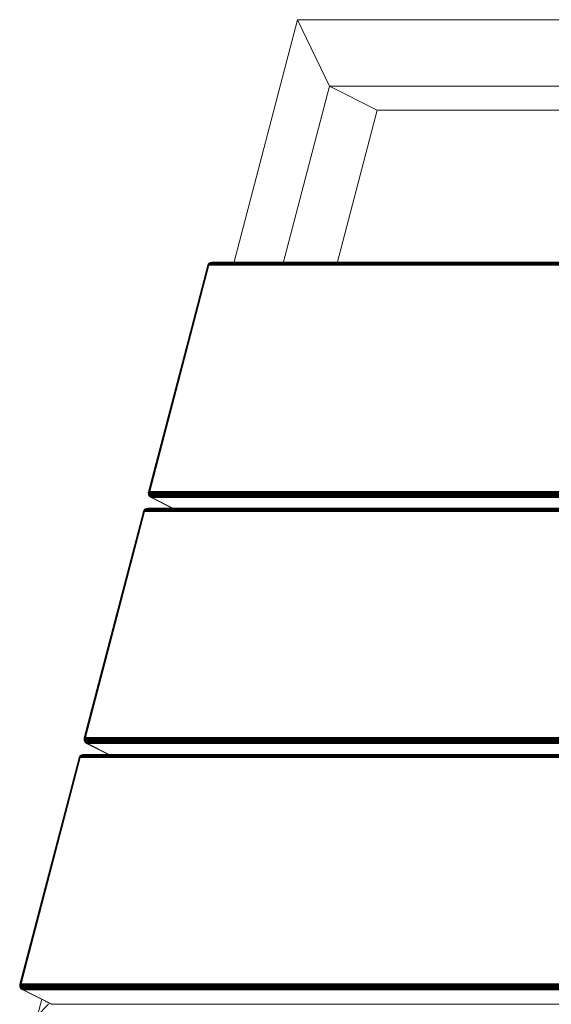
# Model space of a CAD drawing. Header units: millimetres. Extents: x -56182 to 286826, y -36685 to 98759.
# Tile 46 of 97: x -50452 to -50226, y 355 to 773. Entities that reach past the tile are written whole.
import ezdxf

# ---------------------------------------------------------------- set-up
doc = ezdxf.new("R2010")
doc.units = ezdxf.units.MM
doc.layers.add('Furniture-1', color=7, linetype='Continuous', lineweight=9, true_color=0xaaaaaa)
doc.layers.add('Kohvikutool-1', color=7, linetype='Continuous', lineweight=9, true_color=0xaaaaaa)

# ---------------------------------------------------------------- blocks, each defined once
blk = doc.blocks.new('MA_Kohvikultool - Kohvikutool_DWG-V226-Sisevaade 1')
at = {"layer": 'Kohvikutool-1'}
for p, q in [((-50360.69, 669.63), (-50333.69, 772.99)), ((-50333.69, 772.99), (-50320.16, 744.8)), ((-50320.16, 744.8), (-50333.69, 772.99)), ((-50333.69, 772.99), (-50020.37, 772.99)), ((-50320.16, 744.8), (-50339.8, 669.63)), ((-50299.93, 734.54), (-50320.16, 744.8)), ((-50320.16, 744.8), (-50299.93, 734.54)), ((-50048.62, 744.8), (-50320.16, 744.8)), ((-50316.89, 669.63), (-50299.93, 734.54)), ((-50299.93, 734.54), (-50051.3, 734.54)), ((-50371.72, 669), (-50371.57, 669.24)), ((-50371.72, 668.98), (-50371.6, 669.17)), ((-50371.65, 668.98), (-50371.47, 669.26)), ((-50371.6, 669.17), (-50371.46, 669.33)), ((-50371.6, 669.17), (-50371.57, 669.24)), ((-50371.57, 669.04), (-50371.6, 669.17)), ((-50371.47, 669.15), (-50371.6, 669.17)), ((-50371.57, 669.24), (-50371.39, 669.45)), ((-50371.57, 669.24), (-50371.47, 669.26)), ((-50371.52, 668.92), (-50371.31, 669.24)), ((-50371.47, 669.26), (-50371.26, 669.52)), ((-50371.47, 669.15), (-50371.46, 669.33)), ((-50371.47, 669.26), (-50371.31, 669.24)), ((-50371.46, 669.33), (-50371.3, 669.46)), ((-50371.46, 669.33), (-50371.39, 669.45)), ((-50371.37, 669.24), (-50371.46, 669.33)), ((-50371.39, 669.45), (-50371.19, 669.63)), ((-50371.39, 669.45), (-50371.26, 669.52)), ((-50371.37, 669.24), (-50371.3, 669.46)), ((-50371.31, 669.24), (-50371.07, 669.52)), ((-50371.3, 669.46), (-50371.19, 669.63)), ((-50371.3, 669.46), (-50371.14, 669.56)), ((-50371.26, 669.31), (-50371.3, 669.46)), ((-50371.26, 669.52), (-50371.02, 669.72)), ((-50371.26, 669.31), (-50371.14, 669.56)), ((-50371.26, 669.52), (-50371.07, 669.52)), ((-50371.22, 669.04), (-50371.06, 669.36)), ((-50371.19, 669.63), (-50370.98, 669.75)), ((-50371.19, 669.63), (-50371.02, 669.72)), ((-50370.84, 669.63), (-50371.15, 669.35)), ((-50371.15, 669.35), (-50370.99, 669.61)), ((-50371.15, 669.35), (-50371.14, 669.56)), ((-50371.14, 669.56), (-50370.98, 669.75)), ((-50371.06, 669.36), (-50370.84, 669.63)), ((-50371.06, 669.36), (-50067.49, 669.36)), ((-50371.02, 669.72), (-50370.81, 669.74)), ((-50370.99, 669.61), (-50370.78, 669.82)), ((-50370.59, 669.84), (-50370.84, 669.63)), ((-50370.84, 669.63), (-50067.27, 669.63)), ((-50370.78, 669.82), (-50370.53, 669.95)), ((-50370.77, 669.87), (-50370.53, 669.95)), ((-50370.77, 669.87), (-50370.53, 669.91)), ((-50370.31, 669.98), (-50370.59, 669.84)), ((-50370.59, 669.84), (-50067.02, 669.84)), ((-50370.02, 670.03), (-50370.31, 669.98)), ((-50370.31, 669.98), (-50066.74, 669.98)), ((-50370.02, 670.03), (-50066.45, 670.03)), ((-50371.87, 668.6), (-50396.98, 572.52)), ((-50371.75, 668.67), (-50396.85, 572.58)), ((-50371.56, 668.7), (-50396.67, 572.62)), ((-50396.43, 572.63), (-50371.33, 668.71)), ((-50371.92, 668.51), (-50371.84, 668.76)), ((-50371.81, 668.79), (-50371.87, 668.6)), ((-50371.87, 668.6), (-50371.73, 668.73)), ((-50371.87, 668.6), (-50371.73, 668.73)), ((-50371.84, 668.76), (-50371.72, 669)), ((-50371.84, 668.76), (-50371.81, 668.79)), ((-50371.79, 668.69), (-50371.84, 668.76)), ((-50371.81, 668.79), (-50371.72, 668.98)), ((-50371.81, 668.79), (-50371.65, 668.92)), ((-50371.81, 668.79), (-50371.68, 668.86)), ((-50371.79, 668.69), (-50371.65, 668.98)), ((-50371.75, 668.67), (-50371.55, 668.73)), ((-50371.57, 669.04), (-50371.72, 668.98)), ((-50371.72, 669), (-50371.65, 668.98)), ((-50371.72, 668.98), (-50371.72, 669)), ((-50371.65, 668.92), (-50371.72, 668.98)), ((-50371.67, 668.6), (-50371.52, 668.92)), ((-50371.65, 668.98), (-50371.52, 668.92)), ((-50371.55, 668.73), (-50371.33, 668.71)), ((-50371.52, 668.92), (-50371.32, 668.83)), ((-50371.22, 669.04), (-50371.33, 668.71)), ((-50371.33, 668.71), (-50067.76, 668.71)), ((-50371.22, 669.04), (-50067.65, 669.04)), ((-50397.08, 571.94), (-50397.07, 572.19)), ((-50397.02, 572.14), (-50397.08, 571.94)), ((-50397.08, 571.94), (-50397.06, 571.74)), ((-50397.05, 571.7), (-50397.08, 571.94)), ((-50397.07, 572.19), (-50397.02, 572.43)), ((-50397.01, 572.33), (-50397.07, 572.19)), ((-50397.07, 572.19), (-50397.04, 572.03)), ((-50397.06, 571.74), (-50397.04, 572.03)), ((-50397.06, 571.74), (-50396.95, 571.55)), ((-50397.02, 571.46), (-50397.06, 571.74)), ((-50397, 571.96), (-50397.05, 571.7)), ((-50397.05, 571.7), (-50397.02, 571.46)), ((-50396.98, 571.49), (-50397.05, 571.7)), ((-50397.04, 572.03), (-50396.99, 572.32)), ((-50397.04, 572.03), (-50396.94, 571.88)), ((-50396.88, 572.46), (-50397.02, 572.14)), ((-50396.99, 572.32), (-50397.02, 572.43)), ((-50396.88, 572.33), (-50397.02, 572.14)), ((-50397.02, 572.14), (-50397.01, 572.33)), ((-50397, 571.96), (-50397.02, 572.14)), ((-50397.02, 571.46), (-50396.92, 571.24)), ((-50396.94, 571.21), (-50397.02, 571.46)), ((-50397.01, 572.33), (-50396.98, 572.52)), ((-50396.88, 572.46), (-50397.01, 572.33)), ((-50396.88, 572.33), (-50397, 571.96)), ((-50396.87, 572.2), (-50397, 571.96)), ((-50396.94, 571.79), (-50397, 571.96)), ((-50396.88, 572.2), (-50396.99, 572.32)), ((-50396.98, 572.52), (-50396.85, 572.58)), ((-50396.98, 572.52), (-50396.88, 572.46)), ((-50396.94, 571.79), (-50396.98, 571.49)), ((-50396.98, 571.49), (-50396.94, 571.21)), ((-50396.87, 571.32), (-50396.98, 571.49)), ((-50396.95, 571.55), (-50396.94, 571.88)), ((-50396.95, 571.55), (-50396.78, 571.39)), ((-50396.92, 571.24), (-50396.95, 571.55)), ((-50396.87, 572.2), (-50396.94, 571.79)), ((-50396.94, 571.88), (-50396.88, 572.2)), ((-50396.83, 572.09), (-50396.94, 571.79)), ((-50396.94, 571.88), (-50396.77, 571.73)), ((-50396.86, 571.66), (-50396.94, 571.79)), ((-50396.94, 571.21), (-50396.82, 570.96)), ((-50396.81, 571), (-50396.94, 571.21)), ((-50396.92, 571.24), (-50396.74, 571.06)), ((-50396.82, 570.96), (-50396.92, 571.24)), ((-50396.7, 572.07), (-50396.88, 572.2)), ((-50396.86, 571.66), (-50396.87, 571.32)), ((-50396.87, 571.32), (-50396.81, 571)), ((-50396.72, 571.19), (-50396.87, 571.32)), ((-50396.83, 572.09), (-50396.86, 571.66)), ((-50396.77, 572), (-50396.86, 571.66)), ((-50396.74, 571.56), (-50396.86, 571.66)), ((-50396.67, 572.62), (-50396.85, 572.58)), ((-50396.82, 570.96), (-50396.64, 570.76)), ((-50396.67, 570.74), (-50396.82, 570.96)), ((-50396.81, 571), (-50396.67, 570.74)), ((-50396.63, 570.86), (-50396.81, 571)), ((-50396.77, 571.73), (-50396.78, 571.39)), ((-50396.78, 571.39), (-50396.74, 571.06)), ((-50396.78, 571.39), (-50396.56, 571.25)), ((-50396.77, 571.73), (-50396.7, 572.07)), ((-50396.77, 572), (-50396.74, 571.56)), ((-50396.77, 571.73), (-50396.54, 571.6)), ((-50396.7, 571.94), (-50396.74, 571.56)), ((-50396.74, 571.56), (-50396.72, 571.19)), ((-50396.62, 571.51), (-50396.74, 571.56)), ((-50396.74, 571.06), (-50396.64, 570.76)), ((-50396.74, 571.06), (-50396.52, 570.92)), ((-50396.72, 571.19), (-50396.63, 570.86)), ((-50396.56, 571.12), (-50396.72, 571.19)), ((-50396.48, 571.95), (-50396.7, 572.07)), ((-50396.62, 571.51), (-50396.7, 571.94)), ((-50396.67, 570.74), (-50396.48, 570.52)), ((-50396.48, 570.57), (-50396.67, 570.74)), ((-50396.64, 570.76), (-50396.48, 570.52)), ((-50396.64, 570.76), (-50396.42, 570.62)), ((-50396.63, 570.86), (-50396.48, 570.57)), ((-50396.44, 570.77), (-50396.63, 570.86)), ((-50396.57, 571.9), (-50396.62, 571.51)), ((-50396.56, 571.12), (-50396.62, 571.51)), ((-50396.5, 572.28), (-50396.57, 571.9)), ((-50396.54, 571.6), (-50396.56, 571.25)), ((-50396.56, 571.25), (-50396.52, 570.92)), ((-50396.44, 570.77), (-50396.56, 571.12)), ((-50396.52, 572.28), (-50396.43, 572.63)), ((-50396.48, 571.49), (-50396.52, 571.89)), ((-50092.95, 571.89), (-50396.52, 571.89)), ((-50396.52, 570.92), (-50396.42, 570.62)), ((-50092.93, 572.28), (-50396.5, 572.28)), ((-50396.39, 571.1), (-50396.48, 571.49)), ((-50092.91, 571.49), (-50396.48, 571.49)), ((-50396.48, 570.57), (-50396.28, 570.35)), ((-50396.27, 570.48), (-50396.48, 570.57)), ((-50396.48, 570.52), (-50396.28, 570.35)), ((-50396.48, 570.52), (-50396.26, 570.37)), ((-50396.27, 570.48), (-50396.44, 570.77)), ((-50092.87, 572.63), (-50396.43, 572.63)), ((-50396.42, 570.62), (-50396.26, 570.37)), ((-50396.23, 570.75), (-50396.39, 571.1)), ((-50092.82, 571.1), (-50396.39, 571.1)), ((-50396.28, 570.35), (-50396.05, 570.25)), ((-50396.28, 570.35), (-50396.05, 570.2)), ((-50396.05, 570.25), (-50396.27, 570.48)), ((-50396.26, 570.37), (-50396.05, 570.2)), ((-50396.04, 570.45), (-50396.23, 570.75)), ((-50092.67, 570.75), (-50396.23, 570.75)), ((-50396.05, 570.25), (-50395.82, 570.1)), ((-50396.05, 570.2), (-50395.82, 570.1)), ((-50386.66, 565.44), (-50396.05, 570.2)), ((-50395.81, 570.22), (-50396.04, 570.45)), ((-50396.04, 570.45), (-50092.47, 570.45)), ((-50386.63, 565.44), (-50395.82, 570.1)), ((-50395.58, 570.07), (-50395.81, 570.22)), ((-50092.24, 570.22), (-50395.81, 570.22)), ((-50395.58, 570.07), (-50092.01, 570.07)), ((-50386.44, 565.44), (-50395.58, 570.07)), ((-50399.04, 564.46), (-50398.88, 564.7)), ((-50399.03, 564.44), (-50398.91, 564.62)), ((-50398.97, 564.44), (-50398.78, 564.72)), ((-50398.91, 564.62), (-50398.77, 564.79)), ((-50398.91, 564.62), (-50398.88, 564.7)), ((-50398.88, 564.5), (-50398.91, 564.62)), ((-50398.78, 564.61), (-50398.91, 564.62)), ((-50398.88, 564.7), (-50398.7, 564.91)), ((-50398.88, 564.7), (-50398.78, 564.72)), ((-50398.83, 564.38), (-50398.63, 564.7)), ((-50398.78, 564.72), (-50398.57, 564.98)), ((-50398.78, 564.61), (-50398.77, 564.79)), ((-50398.78, 564.72), (-50398.63, 564.7)), ((-50398.77, 564.79), (-50398.62, 564.92)), ((-50398.77, 564.79), (-50398.7, 564.91)), ((-50398.68, 564.7), (-50398.77, 564.79)), ((-50398.7, 564.91), (-50398.5, 565.08)), ((-50398.7, 564.91), (-50398.57, 564.98)), ((-50398.68, 564.7), (-50398.62, 564.92)), ((-50398.63, 564.7), (-50398.38, 564.98)), ((-50398.62, 564.92), (-50398.5, 565.08)), ((-50398.62, 564.92), (-50398.45, 565.02)), ((-50398.57, 564.77), (-50398.62, 564.92)), ((-50398.57, 564.98), (-50398.33, 565.18)), ((-50398.57, 564.77), (-50398.45, 565.02)), ((-50398.57, 564.98), (-50398.38, 564.98)), ((-50398.37, 564.82), (-50398.53, 564.5)), ((-50398.5, 565.08), (-50398.29, 565.21)), ((-50398.5, 565.08), (-50398.33, 565.18)), ((-50398.46, 564.81), (-50398.3, 565.07)), ((-50398.46, 564.81), (-50398.45, 565.02)), ((-50398.45, 565.02), (-50398.29, 565.21)), ((-50398.16, 565.09), (-50398.37, 564.82)), ((-50398.37, 564.82), (-50398.3, 565.07)), ((-50094.8, 564.82), (-50398.37, 564.82)), ((-50398.33, 565.18), (-50398.12, 565.2)), ((-50398.3, 565.07), (-50398.09, 565.28)), ((-50397.9, 565.3), (-50398.16, 565.09)), ((-50094.59, 565.09), (-50398.16, 565.09)), ((-50398.09, 565.28), (-50397.84, 565.41)), ((-50398.08, 565.33), (-50397.84, 565.41)), ((-50398.08, 565.33), (-50397.84, 565.37)), ((-50397.62, 565.44), (-50397.9, 565.3)), ((-50094.33, 565.3), (-50397.9, 565.3)), ((-50397.34, 565.49), (-50397.62, 565.44)), ((-50094.05, 565.44), (-50397.62, 565.44)), ((-50093.77, 565.49), (-50397.34, 565.49)), ((-50424.29, 467.98), (-50399.19, 564.06)), ((-50424.16, 468.04), (-50399.06, 564.12)), ((-50423.98, 468.08), (-50398.87, 564.16)), ((-50423.75, 468.09), (-50398.64, 564.17)), ((-50399.15, 564.21), (-50399.23, 563.97)), ((-50399.12, 564.25), (-50399.19, 564.06)), ((-50399.19, 564.06), (-50399.04, 564.19)), ((-50399.19, 564.06), (-50399.04, 564.19)), ((-50399.15, 564.21), (-50399.04, 564.46)), ((-50399.15, 564.21), (-50399.12, 564.25)), ((-50399.1, 564.15), (-50399.15, 564.21)), ((-50399.12, 564.25), (-50399.03, 564.44)), ((-50399.12, 564.25), (-50398.96, 564.38)), ((-50399.12, 564.25), (-50398.99, 564.32)), ((-50399.1, 564.15), (-50398.97, 564.44)), ((-50399.04, 564.46), (-50398.97, 564.44)), ((-50399.03, 564.44), (-50399.04, 564.46)), ((-50399.04, 564.19), (-50398.87, 564.16)), ((-50398.88, 564.5), (-50399.03, 564.44)), ((-50398.96, 564.38), (-50399.03, 564.44)), ((-50398.98, 564.06), (-50398.83, 564.38)), ((-50398.97, 564.44), (-50398.83, 564.38)), ((-50398.86, 564.19), (-50398.64, 564.17)), ((-50398.83, 564.38), (-50398.64, 564.29)), ((-50398.64, 564.17), (-50398.53, 564.5)), ((-50398.64, 564.17), (-50095.07, 564.17)), ((-50398.53, 564.5), (-50094.96, 564.5)), ((-50424.39, 467.4), (-50424.38, 467.65)), ((-50424.33, 467.6), (-50424.39, 467.4)), ((-50424.39, 467.4), (-50424.37, 467.2)), ((-50424.37, 467.16), (-50424.39, 467.4)), ((-50424.38, 467.65), (-50424.34, 467.89)), ((-50424.32, 467.79), (-50424.38, 467.65)), ((-50424.38, 467.65), (-50424.36, 467.49)), ((-50424.37, 467.2), (-50424.36, 467.49)), ((-50424.31, 467.42), (-50424.37, 467.16)), ((-50424.37, 467.2), (-50424.27, 467.01)), ((-50424.34, 466.92), (-50424.37, 467.2)), ((-50424.37, 467.16), (-50424.34, 466.92)), ((-50424.29, 466.95), (-50424.37, 467.16)), ((-50424.36, 467.49), (-50424.3, 467.78)), ((-50424.36, 467.49), (-50424.25, 467.34)), ((-50424.3, 467.78), (-50424.34, 467.89)), ((-50424.34, 466.92), (-50424.23, 466.7)), ((-50424.25, 466.67), (-50424.34, 466.92)), ((-50424.19, 467.92), (-50424.33, 467.6)), ((-50424.19, 467.79), (-50424.33, 467.6)), ((-50424.33, 467.6), (-50424.32, 467.79)), ((-50424.31, 467.42), (-50424.33, 467.6)), ((-50424.16, 468.04), (-50424.32, 467.79)), ((-50424.32, 467.79), (-50424.29, 467.98)), ((-50424.19, 467.92), (-50424.32, 467.79)), ((-50424.19, 467.79), (-50424.31, 467.42)), ((-50424.18, 467.66), (-50424.31, 467.42)), ((-50424.26, 467.25), (-50424.31, 467.42)), ((-50424.19, 467.66), (-50424.3, 467.78)), ((-50424.29, 467.98), (-50424.16, 468.04)), ((-50424.26, 467.25), (-50424.29, 466.95)), ((-50424.29, 466.95), (-50424.25, 466.67)), ((-50424.18, 466.78), (-50424.29, 466.95)), ((-50424.27, 467.01), (-50424.25, 467.34)), ((-50424.27, 467.01), (-50424.09, 466.85)), ((-50424.23, 466.7), (-50424.27, 467.01)), ((-50424.18, 467.66), (-50424.26, 467.25)), ((-50424.14, 467.55), (-50424.26, 467.25)), ((-50424.17, 467.12), (-50424.26, 467.25)), ((-50424.25, 467.34), (-50424.19, 467.66)), ((-50424.25, 467.34), (-50424.08, 467.19)), ((-50424.25, 466.67), (-50424.13, 466.42)), ((-50424.12, 466.46), (-50424.25, 466.67)), ((-50424.23, 466.7), (-50424.05, 466.52)), ((-50424.13, 466.42), (-50424.23, 466.7)), ((-50424.01, 467.53), (-50424.19, 467.66)), ((-50424.17, 467.12), (-50424.18, 466.78)), ((-50424.18, 466.78), (-50424.12, 466.46)), ((-50424.04, 466.65), (-50424.18, 466.78)), ((-50424.14, 467.55), (-50424.17, 467.12)), ((-50424.08, 467.46), (-50424.17, 467.12)), ((-50424.06, 467.02), (-50424.17, 467.12)), ((-50423.98, 468.08), (-50424.16, 468.04)), ((-50424.13, 466.42), (-50423.95, 466.22)), ((-50423.98, 466.19), (-50424.13, 466.42)), ((-50424.12, 466.46), (-50423.98, 466.19)), ((-50423.95, 466.32), (-50424.12, 466.46)), ((-50424.08, 467.19), (-50424.09, 466.85)), ((-50424.09, 466.85), (-50424.05, 466.52)), ((-50424.09, 466.85), (-50423.87, 466.71)), ((-50424.08, 467.19), (-50424.01, 467.53)), ((-50424.08, 467.46), (-50424.06, 467.02)), ((-50424.08, 467.19), (-50423.86, 467.06)), ((-50424.01, 467.4), (-50424.06, 467.02)), ((-50424.06, 467.02), (-50424.04, 466.65)), ((-50423.93, 466.97), (-50424.06, 467.02)), ((-50424.05, 466.52), (-50423.95, 466.22)), ((-50424.05, 466.52), (-50423.83, 466.38)), ((-50424.04, 466.65), (-50423.95, 466.32)), ((-50423.87, 466.58), (-50424.04, 466.65)), ((-50423.79, 467.41), (-50424.01, 467.53)), ((-50423.93, 466.97), (-50424.01, 467.4)), ((-50423.98, 466.19), (-50423.8, 465.98)), ((-50423.79, 466.03), (-50423.98, 466.19)), ((-50423.95, 466.32), (-50423.79, 466.03)), ((-50423.75, 466.23), (-50423.95, 466.32)), ((-50423.95, 466.22), (-50423.8, 465.98)), ((-50423.95, 466.22), (-50423.73, 466.08)), ((-50423.88, 467.36), (-50423.93, 466.97)), ((-50423.87, 466.58), (-50423.93, 466.97)), ((-50423.88, 467.36), (-50423.81, 467.74)), ((-50423.86, 467.06), (-50423.87, 466.71)), ((-50423.87, 466.71), (-50423.83, 466.38)), ((-50423.75, 466.23), (-50423.87, 466.58)), ((-50423.84, 467.74), (-50423.75, 468.09)), ((-50423.8, 466.95), (-50423.83, 467.35)), ((-50423.83, 467.35), (-50120.26, 467.35)), ((-50423.83, 466.38), (-50423.73, 466.08)), ((-50120.24, 467.74), (-50423.81, 467.74)), ((-50423.7, 466.56), (-50423.8, 466.95)), ((-50120.23, 466.95), (-50423.8, 466.95)), ((-50423.8, 465.98), (-50423.6, 465.81)), ((-50423.8, 465.98), (-50423.57, 465.83)), ((-50423.79, 466.03), (-50423.6, 465.81)), ((-50423.58, 465.94), (-50423.79, 466.03)), ((-50120.18, 468.09), (-50423.75, 468.09)), ((-50423.58, 465.94), (-50423.75, 466.23)), ((-50423.73, 466.08), (-50423.57, 465.83)), ((-50423.55, 466.21), (-50423.7, 466.56)), ((-50423.7, 466.56), (-50120.13, 466.56)), ((-50423.6, 465.81), (-50423.37, 465.71)), ((-50423.6, 465.81), (-50423.37, 465.66)), ((-50423.37, 465.71), (-50423.58, 465.94)), ((-50423.57, 465.83), (-50423.37, 465.66)), ((-50423.35, 465.91), (-50423.55, 466.21)), ((-50423.55, 466.21), (-50119.98, 466.21)), ((-50423.37, 465.71), (-50423.13, 465.56)), ((-50423.37, 465.66), (-50423.13, 465.56)), ((-50423.37, 465.66), (-50413.97, 460.9)), ((-50423.13, 465.68), (-50423.35, 465.91)), ((-50423.35, 465.91), (-50119.78, 465.91)), ((-50422.89, 465.53), (-50423.13, 465.68)), ((-50423.13, 465.68), (-50119.56, 465.68)), ((-50413.94, 460.9), (-50423.13, 465.56)), ((-50422.89, 465.53), (-50119.32, 465.53)), ((-50413.76, 460.9), (-50422.89, 465.53)), ((-50426.35, 459.92), (-50426.19, 460.16)), ((-50426.35, 459.9), (-50426.23, 460.08)), ((-50426.28, 459.9), (-50426.1, 460.18)), ((-50426.23, 460.08), (-50426.08, 460.25)), ((-50426.23, 460.08), (-50426.19, 460.16)), ((-50426.19, 459.96), (-50426.23, 460.08)), ((-50426.1, 460.07), (-50426.23, 460.08)), ((-50426.19, 460.16), (-50426.01, 460.37)), ((-50426.19, 460.16), (-50426.1, 460.18)), ((-50426.14, 459.84), (-50425.94, 460.16)), ((-50426.1, 460.18), (-50425.88, 460.43)), ((-50426.1, 460.07), (-50426.08, 460.25)), ((-50426.1, 460.18), (-50425.94, 460.16)), ((-50426.08, 460.25), (-50425.93, 460.38)), ((-50426.08, 460.25), (-50426.01, 460.37)), ((-50425.99, 460.16), (-50426.08, 460.25)), ((-50426.01, 460.37), (-50425.81, 460.54)), ((-50426.01, 460.37), (-50425.88, 460.43)), ((-50425.99, 460.16), (-50425.93, 460.38)), ((-50425.94, 460.16), (-50425.7, 460.44)), ((-50425.93, 460.38), (-50425.81, 460.54)), ((-50425.93, 460.38), (-50425.77, 460.48)), ((-50425.88, 460.23), (-50425.93, 460.38)), ((-50425.88, 460.43), (-50425.64, 460.64)), ((-50425.88, 460.23), (-50425.77, 460.48)), ((-50425.88, 460.43), (-50425.7, 460.44)), ((-50425.84, 459.96), (-50425.68, 460.28)), ((-50425.81, 460.54), (-50425.6, 460.67)), ((-50425.81, 460.54), (-50425.64, 460.64)), ((-50425.78, 460.26), (-50425.61, 460.53)), ((-50425.78, 460.26), (-50425.77, 460.48)), ((-50425.77, 460.48), (-50425.6, 460.67)), ((-50425.47, 460.55), (-50425.73, 460.27)), ((-50425.47, 460.55), (-50425.68, 460.28)), ((-50122.11, 460.28), (-50425.68, 460.28)), ((-50425.64, 460.64), (-50425.43, 460.66)), ((-50425.61, 460.53), (-50425.4, 460.74)), ((-50425.21, 460.76), (-50425.47, 460.55)), ((-50425.47, 460.55), (-50121.9, 460.55)), ((-50425.4, 460.74), (-50425.15, 460.87)), ((-50425.39, 460.78), (-50425.15, 460.87)), ((-50425.39, 460.78), (-50425.16, 460.82)), ((-50424.93, 460.9), (-50425.21, 460.76)), ((-50121.64, 460.76), (-50425.21, 460.76)), ((-50424.65, 460.95), (-50424.93, 460.9)), ((-50121.36, 460.9), (-50424.93, 460.9)), ((-50121.08, 460.95), (-50424.65, 460.95)), ((-50451.6, 363.44), (-50426.5, 459.52)), ((-50451.48, 363.5), (-50426.37, 459.58)), ((-50451.29, 363.54), (-50426.19, 459.62)), ((-50451.06, 363.55), (-50425.96, 459.63)), ((-50426.55, 459.43), (-50426.47, 459.67)), ((-50426.5, 459.52), (-50426.44, 459.71)), ((-50426.5, 459.52), (-50426.37, 459.58)), ((-50426.47, 459.67), (-50426.35, 459.92)), ((-50426.47, 459.67), (-50426.44, 459.71)), ((-50426.42, 459.61), (-50426.47, 459.67)), ((-50426.44, 459.71), (-50426.35, 459.9)), ((-50426.44, 459.71), (-50426.27, 459.84)), ((-50426.37, 459.58), (-50426.44, 459.71)), ((-50426.42, 459.61), (-50426.28, 459.9)), ((-50426.18, 459.65), (-50426.37, 459.58)), ((-50426.19, 459.96), (-50426.35, 459.9)), ((-50426.35, 459.92), (-50426.28, 459.9)), ((-50426.35, 459.9), (-50426.35, 459.92)), ((-50426.27, 459.84), (-50426.35, 459.9)), ((-50426.29, 459.52), (-50426.14, 459.84)), ((-50426.28, 459.9), (-50426.14, 459.84)), ((-50426.18, 459.65), (-50425.96, 459.63)), ((-50426.14, 459.84), (-50425.95, 459.75)), ((-50425.84, 459.96), (-50425.96, 459.63)), ((-50425.96, 459.63), (-50122.39, 459.63)), ((-50425.84, 459.96), (-50122.27, 459.96)), ((-50451.71, 362.86), (-50451.69, 363.11)), ((-50451.65, 363.06), (-50451.71, 362.86)), ((-50451.71, 362.86), (-50451.68, 362.66)), ((-50451.68, 362.62), (-50451.71, 362.86)), ((-50451.69, 363.11), (-50451.65, 363.35)), ((-50451.64, 363.25), (-50451.69, 363.11)), ((-50451.69, 363.11), (-50451.67, 362.95)), ((-50451.68, 362.66), (-50451.67, 362.95)), ((-50451.62, 362.87), (-50451.68, 362.62)), ((-50451.68, 362.66), (-50451.58, 362.47)), ((-50451.65, 362.38), (-50451.68, 362.66)), ((-50451.68, 362.62), (-50451.65, 362.38)), ((-50451.6, 362.41), (-50451.68, 362.62)), ((-50451.67, 362.95), (-50451.61, 363.24)), ((-50451.67, 362.95), (-50451.56, 362.8)), ((-50451.5, 363.37), (-50451.65, 363.06)), ((-50451.61, 363.24), (-50451.65, 363.35)), ((-50451.51, 363.25), (-50451.65, 363.06)), ((-50451.65, 363.06), (-50451.64, 363.25)), ((-50451.62, 362.87), (-50451.65, 363.06)), ((-50451.65, 362.38), (-50451.54, 362.16)), ((-50451.56, 362.13), (-50451.65, 362.38)), ((-50451.64, 363.25), (-50451.6, 363.44)), ((-50451.5, 363.37), (-50451.64, 363.25)), ((-50451.51, 363.25), (-50451.62, 362.87)), ((-50451.49, 363.12), (-50451.62, 362.87)), ((-50451.57, 362.71), (-50451.62, 362.87)), ((-50451.5, 363.12), (-50451.61, 363.24)), ((-50451.48, 363.5), (-50451.6, 363.44)), ((-50451.6, 363.44), (-50451.5, 363.37)), ((-50451.57, 362.71), (-50451.6, 362.41)), ((-50451.6, 362.41), (-50451.56, 362.13)), ((-50451.49, 362.24), (-50451.6, 362.41)), ((-50451.58, 362.47), (-50451.56, 362.8)), ((-50451.58, 362.47), (-50451.41, 362.31)), ((-50451.54, 362.16), (-50451.58, 362.47)), ((-50451.49, 363.12), (-50451.57, 362.71)), ((-50451.45, 363.01), (-50451.57, 362.71)), ((-50451.48, 362.58), (-50451.57, 362.71)), ((-50451.56, 362.8), (-50451.5, 363.12)), ((-50451.56, 362.8), (-50451.39, 362.65)), ((-50451.56, 362.13), (-50451.44, 361.88)), ((-50451.43, 361.92), (-50451.56, 362.13)), ((-50451.54, 362.16), (-50451.36, 361.98)), ((-50451.44, 361.88), (-50451.54, 362.16)), ((-50451.32, 362.99), (-50451.5, 363.12)), ((-50451.48, 362.58), (-50451.49, 362.24)), ((-50451.49, 362.24), (-50451.43, 361.92)), ((-50451.35, 362.11), (-50451.49, 362.24)), ((-50451.29, 363.54), (-50451.48, 363.5)), ((-50451.45, 363.01), (-50451.48, 362.58)), ((-50451.4, 362.92), (-50451.48, 362.58)), ((-50451.37, 362.48), (-50451.48, 362.58)), ((-50451.44, 361.88), (-50451.26, 361.68)), ((-50451.3, 361.65), (-50451.44, 361.88)), ((-50451.43, 361.92), (-50451.3, 361.65)), ((-50451.26, 361.78), (-50451.43, 361.92)), ((-50451.39, 362.65), (-50451.41, 362.31)), ((-50451.41, 362.31), (-50451.36, 361.98)), ((-50451.18, 362.17), (-50451.41, 362.31)), ((-50451.4, 362.92), (-50451.37, 362.48)), ((-50451.32, 362.99), (-50451.39, 362.65)), ((-50451.17, 362.52), (-50451.39, 362.65)), ((-50451.32, 362.86), (-50451.37, 362.48)), ((-50451.37, 362.48), (-50451.35, 362.11)), ((-50451.24, 362.43), (-50451.37, 362.48)), ((-50451.36, 361.98), (-50451.26, 361.68)), ((-50451.14, 361.84), (-50451.36, 361.98)), ((-50451.35, 362.11), (-50451.26, 361.78)), ((-50451.18, 362.04), (-50451.35, 362.11)), ((-50451.1, 362.86), (-50451.32, 362.99)), ((-50451.24, 362.43), (-50451.32, 362.86)), ((-50451.3, 361.65), (-50451.11, 361.44)), ((-50451.11, 361.49), (-50451.3, 361.65)), ((-50451.28, 362.84), (-50451.24, 362.43)), ((-50451.26, 361.78), (-50451.11, 361.49)), ((-50451.06, 361.69), (-50451.26, 361.78)), ((-50451.26, 361.68), (-50451.11, 361.44)), ((-50451.04, 361.54), (-50451.26, 361.68)), ((-50451.18, 362.04), (-50451.24, 362.43)), ((-50451.11, 362.41), (-50451.23, 362.82)), ((-50451.19, 362.81), (-50451.12, 363.2)), ((-50451.19, 362.81), (-50451.11, 362.41)), ((-50451.17, 362.52), (-50451.18, 362.17)), ((-50451.18, 362.17), (-50451.14, 361.84)), ((-50451.06, 361.69), (-50451.18, 362.04)), ((-50451.15, 363.2), (-50451.06, 363.55)), ((-50147.57, 362.81), (-50451.14, 362.81)), ((-50451.14, 361.84), (-50451.04, 361.54)), ((-50147.56, 363.2), (-50451.12, 363.2)), ((-50451.01, 362.02), (-50451.11, 362.41)), ((-50147.54, 362.41), (-50451.11, 362.41)), ((-50451.11, 361.49), (-50450.91, 361.27)), ((-50450.89, 361.4), (-50451.11, 361.49)), ((-50451.11, 361.44), (-50450.91, 361.27)), ((-50450.88, 361.29), (-50451.11, 361.44)), ((-50147.49, 363.55), (-50451.06, 363.55)), ((-50450.89, 361.4), (-50451.06, 361.69)), ((-50451.04, 361.54), (-50450.88, 361.29)), ((-50450.86, 361.67), (-50451.01, 362.02)), ((-50147.44, 362.02), (-50451.01, 362.02)), ((-50450.91, 361.27), (-50450.68, 361.17)), ((-50450.68, 361.12), (-50450.91, 361.27)), ((-50450.68, 361.17), (-50450.89, 361.4)), ((-50450.88, 361.29), (-50450.68, 361.12)), ((-50450.66, 361.37), (-50450.86, 361.67)), ((-50450.86, 361.67), (-50147.29, 361.67)), ((-50450.45, 361.02), (-50450.68, 361.17)), ((-50450.68, 361.12), (-50450.45, 361.02)), ((-50450.68, 361.12), (-50438.54, 354.96)), ((-50450.44, 361.14), (-50450.66, 361.37)), ((-50147.09, 361.37), (-50450.66, 361.37)), ((-50450.2, 360.99), (-50450.44, 361.14)), ((-50450.44, 361.14), (-50146.87, 361.14)), ((-50450.2, 360.99), (-50146.63, 360.99)), ((-50438.06, 354.83), (-50450.2, 360.99)), ((-50449.45, 360.51), (-50438.3, 354.86)), ((-50444.16, 350.13), (-50442.36, 357.01)), ((-50444.16, 350.13), (-50439.45, 354.83)), ((-50438.06, 354.83), (-50134.49, 354.83))]:
    blk.add_line(p, q, dxfattribs=at)
blk = doc.blocks.new('MA_Kohvikultool - MA_Kohvikultool-V227-Sisevaade 1')
blk.add_blockref('MA_Kohvikultool - Kohvikutool_DWG-V226-Sisevaade 1', (0, 0))

msp = doc.modelspace()

# ---------------------------------------------------------------- block references
at = {"layer": 'Furniture-1'}
msp.add_blockref('MA_Kohvikultool - MA_Kohvikultool-V227-Sisevaade 1', (0, 0), dxfattribs=at)

doc.saveas('drawing.dxf')
